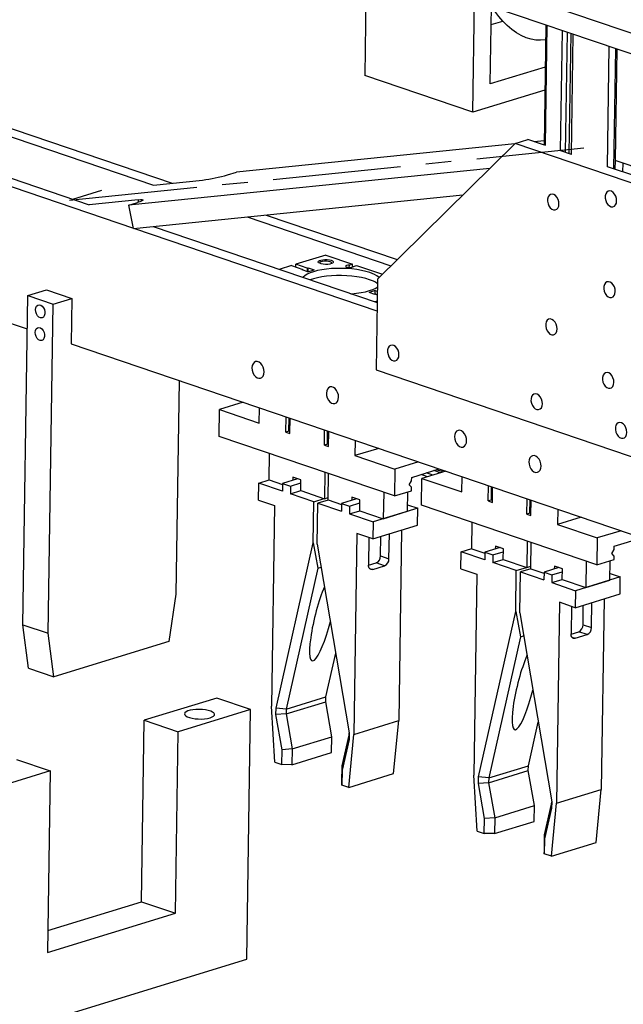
# Model space of a CAD drawing. Header units: inches. Extents: x 0.1 to 43.9, y 0.1 to 33.9.
# Tile 10 of 17: x 33.3 to 35.7, y 20.1 to 24. Entities that reach past the tile are written whole.
import ezdxf

# ---------------------------------------------------------------- set-up
doc = ezdxf.new("R2010")
doc.units = ezdxf.units.IN
doc.header["$MEASUREMENT"] = 0
doc.linetypes.add('CENTERX2', pattern=[0.8, 0.5, -0.1, 0.1, -0.1])

msp = doc.modelspace()

# ---------------------------------------------------------------- linework, layer by layer
at = {"color": 7, "linetype": 'Continuous', "lineweight": 25}
for p, q in [((31.5769, 25.3346), (37.8991, 23.1871)), ((30.1366, 24.595), (33.8269, 23.3415)), ((30.1866, 24.6103), (33.9, 23.3489)), ((29.8849, 24.5177), (33.5752, 23.2642)), ((29.835, 24.5024), (33.7494, 23.1728)), ((35.9298, 23.7737), (34.5277, 24.2499)), ((34.6597, 24.2051), (34.6532, 23.7701)), ((35.0758, 23.6265), (35.0823, 24.0616)), ((35.1435, 23.7366), (35.148, 24.0392)), ((35.1469, 23.9686), (35.1923, 23.9825)), ((29.8271, 23.9702), (33.3334, 22.7791)), ((35.3609, 23.9669), (35.3539, 23.4978)), ((35.4186, 23.4754), (35.4256, 23.9449)), ((35.4384, 23.4691), (35.4454, 23.9382)), ((35.4526, 23.4643), (35.4596, 23.9334)), ((35.4608, 23.461), (35.4679, 23.9306)), ((35.602, 23.4131), (35.6091, 23.8826)), ((35.6382, 23.8727), (35.6317, 23.4377)), ((35.3585, 23.8026), (35.1435, 23.7366)), ((35.0758, 23.6265), (34.6532, 23.7701)), ((35.3571, 23.7129), (35.0758, 23.6265)), ((35.2408, 23.5039), (35.2907, 23.5192)), ((35.3559, 23.4971), (35.2907, 23.5192)), ((35.2398, 23.5029), (34.1512, 23.3919)), ((35.2408, 23.5039), (34.7024, 22.9735)), ((35.7686, 23.3246), (35.2408, 23.5039)), ((35.3542, 23.5146), (35.3159, 23.5107)), ((35.4609, 23.4615), (35.4193, 23.4756)), ((35.1421, 23.4067), (33.7303, 23.2627)), ((35.717, 23.3745), (35.6027, 23.4133)), ((36.0552, 23.2938), (35.6317, 23.4377)), ((33.8269, 23.3415), (34.0193, 23.3611)), ((34.1165, 23.3813), (34.1512, 23.3919)), ((33.5112, 23.286), (33.625, 23.3209)), ((33.7675, 23.2839), (33.5751, 23.2642)), ((33.7496, 23.1715), (35.0366, 23.3027)), ((33.7303, 23.2627), (33.7649, 23.2734)), ((33.7496, 23.1715), (33.7303, 23.2627)), ((34.194, 23.2168), (34.7557, 23.026)), ((34.2671, 23.2242), (34.78, 23.05)), ((33.7524, 23.1717), (34.7006, 22.8497)), ((33.8255, 23.1792), (34.701, 22.8818)), ((34.5011, 23.0679), (34.3837, 23.0318)), ((34.5011, 23.0679), (34.6048, 23.0327)), ((34.3669, 23.0267), (34.3184, 23.0118)), ((34.3669, 23.0267), (34.4116, 23.0115)), ((34.3835, 23.021), (34.3837, 23.0318)), ((34.4284, 23.0166), (34.3837, 23.0318)), ((34.4284, 23.0166), (34.4282, 23.0035)), ((34.4284, 23.0166), (34.432, 23.0178)), ((34.4318, 23.0029), (34.432, 23.0178)), ((34.432, 23.0178), (34.4549, 23.01)), ((34.5927, 23.019), (34.5928, 23.029)), ((34.6048, 23.0327), (34.5928, 23.029)), ((34.6046, 23.0203), (34.6048, 23.0327)), ((34.6089, 23.0235), (34.6209, 23.0272)), ((34.6209, 23.0272), (34.722, 22.9928)), ((34.4116, 23.0115), (34.4079, 23.0104)), ((34.4308, 23.0026), (34.4079, 23.0104)), ((34.4115, 23.0091), (34.4116, 23.0115)), ((34.4308, 23.0026), (34.4549, 23.01)), ((34.7024, 22.9735), (34.6971, 22.6187)), ((33.3162, 21.623), (33.3354, 22.9093)), ((33.3354, 22.9093), (33.4088, 22.9318)), ((33.3354, 22.9093), (33.4343, 22.8757)), ((33.4088, 22.9318), (33.5077, 22.8982)), ((34.6938, 22.9288), (34.6697, 22.9214)), ((34.6926, 22.9137), (34.6697, 22.9214)), ((34.6963, 22.9148), (34.6926, 22.9137)), ((34.6936, 22.914), (34.6938, 22.9288)), ((34.6938, 22.9288), (34.7017, 22.9262)), ((34.6963, 22.9148), (34.7015, 22.913)), ((33.4152, 21.5894), (33.4343, 22.8757)), ((33.4343, 22.8757), (33.5077, 22.8982)), ((33.5077, 22.8982), (33.5051, 22.7208)), ((34.7011, 22.8874), (34.6924, 22.8847)), ((33.5051, 22.7208), (37.5557, 21.3449)), ((34.6971, 22.6187), (36.2805, 22.0809)), ((33.9271, 22.5775), (33.9146, 21.7427)), ((34.1778, 22.4923), (34.085, 22.4638)), ((34.0834, 22.359), (34.085, 22.4638)), ((34.085, 22.4638), (34.2408, 22.4109)), ((34.2408, 22.4109), (34.2417, 22.4706)), ((34.3444, 22.3757), (34.3453, 22.4354)), ((34.3564, 22.3793), (34.3572, 22.4314)), ((34.3605, 22.3702), (34.3614, 22.4299)), ((34.3564, 22.3793), (34.3444, 22.3757)), ((34.3444, 22.3757), (34.3605, 22.3702)), ((34.4951, 22.3245), (34.496, 22.3842)), ((34.5071, 22.3282), (34.5078, 22.3802)), ((34.5112, 22.319), (34.5121, 22.3787)), ((34.7691, 22.1261), (34.0834, 22.359)), ((34.5071, 22.3282), (34.4951, 22.3245)), ((34.4951, 22.3245), (34.5112, 22.319)), ((34.6157, 22.3435), (34.6148, 22.2838)), ((34.2795, 22.1888), (34.281, 22.2919)), ((34.7076, 22.3123), (34.6148, 22.2838)), ((34.6148, 22.2838), (34.7707, 22.2309)), ((34.8635, 22.2594), (34.7707, 22.2309)), ((34.4966, 22.2187), (34.4951, 22.1156)), ((34.5102, 22.1105), (34.5117, 22.2136)), ((34.7707, 22.2309), (34.7691, 22.1261)), ((34.8367, 22.199), (34.9441, 22.232)), ((34.8986, 22.2016), (34.8733, 22.2102)), ((34.9695, 22.2234), (34.8766, 22.1949)), ((34.9198, 22.2081), (34.8945, 22.2167)), ((34.9488, 22.217), (34.9234, 22.2256)), ((34.9545, 22.2216), (34.9335, 22.2287)), ((34.9546, 22.2284), (34.9545, 22.2216)), ((34.9545, 22.2216), (34.9566, 22.2194)), ((34.2375, 22.1101), (34.2385, 22.1767)), ((34.2385, 22.1767), (34.2795, 22.1893)), ((34.3311, 22.1452), (34.2385, 22.1767)), ((34.2795, 22.1888), (34.3315, 22.1712)), ((34.3315, 22.1754), (34.3311, 22.1452)), ((34.3902, 22.1934), (34.3315, 22.1754)), ((34.3315, 22.1754), (34.3627, 22.1648)), ((34.3627, 22.1648), (34.403, 22.1772)), ((34.3721, 22.1995), (34.3719, 22.1878)), ((34.4032, 22.1889), (34.3721, 22.1995)), ((34.4026, 22.147), (34.4032, 22.1889)), ((34.8269, 22.1699), (34.8365, 22.1854)), ((34.8362, 22.1603), (34.8269, 22.1699)), ((34.8365, 22.1854), (34.8367, 22.199)), ((34.8751, 22.0901), (34.8766, 22.1949)), ((34.8766, 22.1949), (35.0325, 22.142)), ((35.0325, 22.142), (35.0334, 22.2017)), ((34.3627, 22.1648), (34.3622, 22.1346)), ((34.3622, 22.1346), (34.4026, 22.147)), ((34.4541, 22.1034), (34.3622, 22.1346)), ((34.4026, 22.147), (34.4951, 22.1156)), ((34.7273, 22.1403), (34.7257, 22.0373)), ((34.7691, 22.1261), (34.836, 22.1466)), ((34.8201, 22.0662), (34.8213, 22.1421)), ((34.836, 22.1466), (34.8362, 22.1603)), ((35.1361, 22.1068), (35.137, 22.1665)), ((35.1481, 22.1104), (35.1489, 22.1624)), ((35.1522, 22.1013), (35.1531, 22.161)), ((34.2375, 22.1101), (34.2996, 22.089)), ((34.4517, 21.9431), (34.4541, 22.1034)), ((34.4541, 22.1034), (34.4944, 22.1158)), ((34.4675, 21.9377), (34.4699, 22.098)), ((34.5103, 22.1104), (34.4699, 22.098)), ((34.4699, 22.098), (34.5617, 22.0669)), ((34.4951, 22.1156), (34.5103, 22.1203)), ((34.5102, 22.1105), (34.5621, 22.0928)), ((34.5622, 22.097), (34.5617, 22.0669)), ((34.6208, 22.115), (34.5622, 22.097)), ((34.5622, 22.097), (34.5933, 22.0864)), ((34.5933, 22.0864), (34.6337, 22.0988)), ((34.6027, 22.1212), (34.6025, 22.1094)), ((34.6339, 22.1106), (34.6027, 22.1212)), ((34.6333, 22.0687), (34.6339, 22.1106)), ((34.8205, 22.0922), (34.8607, 22.0786)), ((35.1481, 22.1104), (35.1361, 22.1068)), ((35.1361, 22.1068), (35.1522, 22.1013)), ((35.2868, 22.0556), (35.2877, 22.1153)), ((35.2987, 22.0593), (35.2995, 22.1113)), ((35.3029, 22.0501), (35.3038, 22.1098)), ((34.2996, 22.089), (34.2879, 21.304)), ((34.5933, 22.0864), (34.5929, 22.0563)), ((34.5929, 22.0563), (34.6333, 22.0687)), ((34.5929, 22.0563), (34.6855, 22.0248)), ((34.6333, 22.0687), (34.7257, 22.0373)), ((34.8607, 22.0786), (34.6855, 22.0248)), ((34.7257, 22.0373), (34.8201, 22.0662)), ((34.8597, 22.012), (34.8607, 22.0786)), ((35.5608, 21.8572), (34.8751, 22.0901)), ((35.2987, 22.0593), (35.2868, 22.0556)), ((35.2868, 22.0556), (35.3029, 22.0501)), ((35.4074, 22.0746), (35.4065, 22.0149)), ((34.6855, 22.0248), (34.6845, 21.9583)), ((35.0712, 21.9199), (35.0727, 22.023)), ((35.4993, 22.0434), (35.4065, 22.0149)), ((35.4065, 22.0149), (35.5623, 21.962)), ((34.6224, 21.9794), (34.6107, 21.1943)), ((34.6845, 21.9583), (34.6224, 21.9794)), ((34.6845, 21.9583), (34.8597, 22.012)), ((34.7478, 21.8805), (34.7492, 21.9781)), ((34.7969, 21.9928), (34.7858, 21.2481)), ((35.6552, 21.9905), (35.5623, 21.962)), ((34.3064, 21.2971), (34.4517, 21.9431)), ((34.4517, 21.9431), (34.4701, 21.8443)), ((34.4675, 21.9377), (34.5922, 21.2)), ((34.6695, 21.9634), (34.6679, 21.856)), ((34.7148, 21.8917), (34.7159, 21.9679)), ((35.2883, 21.9498), (35.2867, 21.8467)), ((35.3018, 21.8416), (35.3034, 21.9446)), ((35.5623, 21.962), (35.5608, 21.8572)), ((35.6284, 21.9301), (35.7358, 21.9631)), ((35.0291, 21.8412), (35.0301, 21.9077)), ((35.0301, 21.9077), (35.0712, 21.9203)), ((35.1228, 21.8763), (35.0301, 21.9077)), ((35.0712, 21.9199), (35.1231, 21.9023)), ((35.1232, 21.9064), (35.1228, 21.8763)), ((35.1819, 21.9244), (35.1232, 21.9064)), ((35.1232, 21.9064), (35.1543, 21.8959)), ((35.1543, 21.8959), (35.1947, 21.9083)), ((35.1637, 21.9306), (35.1636, 21.9188)), ((35.1949, 21.92), (35.1637, 21.9306)), ((35.1943, 21.8781), (35.1949, 21.92)), ((35.6186, 21.901), (35.6282, 21.9165)), ((35.6278, 21.8913), (35.6186, 21.901)), ((35.6282, 21.9165), (35.6284, 21.9301)), ((34.6679, 21.8552), (34.6978, 21.8644)), ((34.7308, 21.8532), (34.6978, 21.8644)), ((34.7148, 21.8917), (34.7478, 21.8805)), ((35.1543, 21.8959), (35.1539, 21.8657)), ((35.1539, 21.8657), (35.1943, 21.8781)), ((35.2457, 21.8345), (35.1539, 21.8657)), ((35.1943, 21.8781), (35.2867, 21.8467)), ((35.519, 21.8714), (35.5174, 21.7683)), ((35.5608, 21.8572), (35.6276, 21.8777)), ((35.6118, 21.7973), (35.6129, 21.8732)), ((35.6276, 21.8777), (35.6278, 21.8913)), ((34.4701, 21.8443), (34.3461, 21.2931)), ((34.4701, 21.8443), (34.4826, 21.8482)), ((34.6842, 21.8389), (34.7308, 21.8532)), ((35.0291, 21.8412), (35.0913, 21.8201)), ((35.2433, 21.6741), (35.2457, 21.8345)), ((35.2457, 21.8345), (35.2861, 21.8469)), ((35.2592, 21.6688), (35.2616, 21.8291)), ((35.302, 21.8415), (35.2616, 21.8291)), ((35.2616, 21.8291), (35.3534, 21.7979)), ((35.2867, 21.8467), (35.302, 21.8514)), ((35.3018, 21.8416), (35.3538, 21.8239)), ((35.3539, 21.8281), (35.3534, 21.7979)), ((35.4125, 21.8461), (35.3539, 21.8281)), ((35.3539, 21.8281), (35.385, 21.8175)), ((35.385, 21.8175), (35.4254, 21.8299)), ((35.3944, 21.8522), (35.3942, 21.8405)), ((35.4256, 21.8417), (35.3944, 21.8522)), ((35.4249, 21.7997), (35.4256, 21.8417)), ((35.6122, 21.8233), (35.6523, 21.8096)), ((35.0913, 21.8201), (35.0796, 21.035)), ((35.385, 21.8175), (35.3846, 21.7874)), ((35.3846, 21.7874), (35.4249, 21.7997)), ((35.3846, 21.7874), (35.4772, 21.7559)), ((35.4249, 21.7997), (35.5174, 21.7683)), ((35.6523, 21.8096), (35.4772, 21.7559)), ((35.5174, 21.7683), (35.6118, 21.7973)), ((35.6513, 21.7431), (35.6523, 21.8096)), ((35.4772, 21.7559), (35.4762, 21.6894)), ((33.9146, 21.7427), (33.8869, 21.5576)), ((35.4141, 21.7105), (35.4023, 20.9254)), ((35.4762, 21.6894), (35.4141, 21.7105)), ((35.4762, 21.6894), (35.6513, 21.7431)), ((35.5395, 21.6116), (35.5409, 21.7092)), ((35.5886, 21.7239), (35.5775, 20.9792)), ((35.098, 21.0282), (35.2433, 21.6741)), ((35.2433, 21.6741), (35.2618, 21.5754)), ((35.2592, 21.6688), (35.3839, 20.9311)), ((35.4611, 21.6945), (35.4595, 21.587)), ((35.5065, 21.6228), (35.5076, 21.699)), ((33.3162, 21.623), (33.4152, 21.5894)), ((33.3386, 21.4533), (33.3162, 21.623)), ((35.4595, 21.5863), (35.4895, 21.5955)), ((35.5225, 21.5843), (35.4895, 21.5955)), ((35.5065, 21.6228), (35.5395, 21.6116)), ((33.4375, 21.4197), (33.4152, 21.5894)), ((33.8869, 21.5576), (33.4375, 21.4197)), ((35.2618, 21.5754), (35.1378, 21.0242)), ((35.2618, 21.5754), (35.2743, 21.5793)), ((35.4759, 21.57), (35.5225, 21.5843)), ((34.5012, 21.3407), (34.5396, 21.5112)), ((33.3386, 21.4533), (33.4375, 21.4197)), ((34.0742, 21.3365), (33.7912, 21.2497)), ((34.2062, 21.2917), (34.0742, 21.3365)), ((34.3458, 21.2745), (34.501, 21.3221)), ((34.3461, 21.2931), (34.5012, 21.3407)), ((34.501, 21.3221), (34.5012, 21.3407)), ((34.5246, 21.185), (34.501, 21.3221)), ((34.2062, 21.2917), (33.9232, 21.2049)), ((34.1916, 20.3159), (34.2062, 21.2917)), ((34.3012, 21.0855), (34.2879, 21.304)), ((34.306, 21.2715), (34.3064, 21.2971)), ((34.3461, 21.2931), (34.3064, 21.2971)), ((34.3461, 21.2931), (34.3458, 21.2745)), ((33.7806, 20.54), (33.7912, 21.2497)), ((33.7912, 21.2497), (33.9232, 21.2049)), ((34.3458, 21.2745), (34.306, 21.2715)), ((34.3297, 21.1345), (34.306, 21.2715)), ((34.3458, 21.2745), (34.3695, 21.1374)), ((34.6107, 21.1943), (34.7858, 21.2481)), ((34.7661, 21.0408), (34.7858, 21.2481)), ((35.2929, 21.0718), (35.3313, 21.2423)), ((33.9126, 20.4952), (33.9232, 21.2049)), ((34.3695, 21.1374), (34.5246, 21.185)), ((34.5237, 21.1231), (34.5246, 21.185)), ((34.5918, 21.1745), (34.5643, 21.0548)), ((34.5645, 21.0712), (34.592, 21.1908)), ((34.591, 20.987), (34.6107, 21.1943)), ((34.5922, 21.2), (34.5918, 21.1745)), ((34.5918, 21.1745), (34.592, 21.1908)), ((34.592, 21.1908), (34.5922, 21.2001)), ((34.3288, 21.0761), (34.3297, 21.1345)), ((34.3695, 21.1374), (34.3297, 21.1345)), ((34.3695, 21.1374), (34.3686, 21.0755)), ((33.2918, 21.0964), (33.4237, 21.0516)), ((34.3686, 21.0755), (34.5237, 21.1231)), ((34.3012, 21.0855), (34.3288, 21.0761)), ((34.3686, 21.0755), (34.3288, 21.0761)), ((34.5643, 21.0548), (34.5634, 20.9964)), ((34.5636, 21.0092), (34.5645, 21.0712)), ((34.5643, 21.0548), (34.5645, 21.0712)), ((35.1375, 21.0055), (35.2926, 21.0532)), ((35.1378, 21.0242), (35.2929, 21.0718)), ((35.2926, 21.0532), (35.2929, 21.0718)), ((35.3163, 20.9161), (35.2926, 21.0532)), ((33.4237, 21.0516), (33.1407, 20.9647)), ((33.4237, 21.0516), (33.4131, 20.3419)), ((34.591, 20.987), (34.7661, 21.0408)), ((35.0929, 20.8165), (35.0796, 21.035)), ((35.0977, 21.0026), (35.098, 21.0282)), ((35.1378, 21.0242), (35.098, 21.0282)), ((35.1378, 21.0242), (35.1375, 21.0055)), ((34.5634, 20.9964), (34.5636, 21.0092)), ((34.591, 20.987), (34.5634, 20.9964)), ((35.1375, 21.0055), (35.0977, 21.0026)), ((35.1213, 20.8656), (35.0977, 21.0026)), ((35.1375, 21.0055), (35.1612, 20.8685)), ((35.4023, 20.9254), (35.5775, 20.9792)), ((35.5578, 20.7719), (35.5775, 20.9792)), ((35.1612, 20.8685), (35.3163, 20.9161)), ((35.3154, 20.8542), (35.3163, 20.9161)), ((35.3835, 20.9055), (35.356, 20.7859)), ((35.3562, 20.8022), (35.3837, 20.9219)), ((35.3827, 20.7181), (35.4023, 20.9254)), ((35.3839, 20.9311), (35.3835, 20.9055)), ((35.3835, 20.9055), (35.3837, 20.9219)), ((35.3837, 20.9219), (35.3839, 20.9311)), ((35.1205, 20.8072), (35.1213, 20.8656)), ((35.1612, 20.8685), (35.1213, 20.8656)), ((35.1612, 20.8685), (35.1602, 20.8066)), ((35.1602, 20.8066), (35.3154, 20.8542)), ((35.0929, 20.8165), (35.1205, 20.8072)), ((35.1602, 20.8066), (35.1205, 20.8072)), ((35.356, 20.7859), (35.3551, 20.7275)), ((35.3553, 20.7403), (35.3562, 20.8022)), ((35.356, 20.7859), (35.3562, 20.8022)), ((35.3827, 20.7181), (35.5578, 20.7719)), ((35.3551, 20.7275), (35.3553, 20.7403)), ((35.3827, 20.7181), (35.3551, 20.7275)), ((33.4144, 20.4276), (33.7806, 20.54)), ((33.7806, 20.54), (33.9126, 20.4952)), ((33.4131, 20.3419), (33.9126, 20.4952)), ((33.1261, 19.9889), (34.1916, 20.3159))]:
    msp.add_line(p, q, dxfattribs=at)
at = {"color": 8, "linetype": 'Continuous', "lineweight": 25}
for p, q in [((35.3594, 23.4955), (35.3664, 23.9651)), ((35.6272, 23.4049), (35.6342, 23.8741)), ((35.6325, 23.4031), (35.633, 23.4372)), ((35.6625, 23.393), (35.663, 23.4271)), ((33.7695, 23.2748), (33.7675, 23.2839)), ((34.6713, 21.8433), (34.6842, 21.8389)), ((35.463, 21.5744), (35.4759, 21.57))]:
    msp.add_line(p, q, dxfattribs=at)
at = {"color": 7, "linetype": 'CENTERX2'}
msp.add_line((33.4991, 23.2823), (35.5094, 23.4873), dxfattribs=at)
at = {"color": 7, "linetype": 'Continuous', "lineweight": 25, "flags": 128}
for points in [[(35.3601, 23.9092), (35.3592, 23.909), (35.3408, 23.9072), (35.3221, 23.908), (35.3031, 23.9114), (35.2839, 23.9172), (35.2649, 23.9256), (35.2461, 23.9363), (35.2277, 23.9493), (35.21, 23.9645), (35.193, 23.9818), (35.177, 24.0008), (35.162, 24.0216), (35.1517, 24.038)], [(33.7675, 23.2839), (33.7758, 23.2845), (33.7818, 23.2845), (33.7854, 23.284), (33.7864, 23.2828), (33.7847, 23.2811), (33.7804, 23.2789), (33.7737, 23.2763), (33.7649, 23.2734)], [(35.4124, 23.2673), (35.4116, 23.2765), (35.4088, 23.2856), (35.4044, 23.2937), (35.3986, 23.3002), (35.3921, 23.3044), (35.3855, 23.306), (35.3792, 23.3048), (35.3739, 23.301), (35.37, 23.2949), (35.3679, 23.2869), (35.3678, 23.2779), (35.3696, 23.2687), (35.3733, 23.26), (35.3784, 23.2526), (35.3846, 23.2472), (35.3912, 23.2443), (35.3978, 23.244), (35.4036, 23.2466), (35.4083, 23.2516), (35.4113, 23.2587), (35.4124, 23.2673)], [(35.6378, 23.2799), (35.637, 23.2891), (35.6342, 23.2982), (35.6297, 23.3063), (35.624, 23.3128), (35.6175, 23.317), (35.6108, 23.3186), (35.6046, 23.3174), (35.5992, 23.3136), (35.5954, 23.3075), (35.5933, 23.2995), (35.5931, 23.2905), (35.595, 23.2813), (35.5986, 23.2726), (35.6038, 23.2652), (35.61, 23.2598), (35.6166, 23.2569), (35.6232, 23.2567), (35.629, 23.2592), (35.6337, 23.2642), (35.6367, 23.2713), (35.6378, 23.2799)], [(34.6724, 22.9995), (34.6572, 23.0041), (34.6404, 23.008), (34.6223, 23.0111), (34.6031, 23.0135), (34.5833, 23.0151), (34.563, 23.0158), (34.5428, 23.0157), (34.5229, 23.0147), (34.5037, 23.0129), (34.4854, 23.0103), (34.4685, 23.0069), (34.4532, 23.0028), (34.4398, 22.998), (34.4284, 22.9928), (34.4194, 22.987), (34.4128, 22.9809), (34.412, 22.98)], [(34.5217, 23.0473), (34.5269, 23.0449), (34.5298, 23.0422), (34.5301, 23.0394), (34.5278, 23.0367), (34.523, 23.0343), (34.5163, 23.0326), (34.5083, 23.0315), (34.4995, 23.0314), (34.4909, 23.032), (34.4831, 23.0335), (34.4769, 23.0356), (34.4728, 23.0381), (34.4712, 23.041), (34.4723, 23.0438), (34.4758, 23.0463), (34.4816, 23.0484), (34.4891, 23.0498), (34.4976, 23.0504), (34.5064, 23.0502), (34.5147, 23.0491), (34.5217, 23.0473)], [(34.5181, 23.0415), (34.5116, 23.0431), (34.5038, 23.044), (34.4958, 23.044), (34.4882, 23.0431), (34.482, 23.0416), (34.4779, 23.0394), (34.4762, 23.0368), (34.4762, 23.0359)], [(34.5251, 23.0352), (34.525, 23.0368), (34.5228, 23.0393), (34.5181, 23.0415)], [(34.5928, 23.029), (34.5865, 23.0286), (34.5815, 23.0273), (34.5785, 23.0255), (34.5781, 23.0234), (34.5804, 23.0214), (34.5849, 23.0199), (34.591, 23.0191), (34.5974, 23.0191), (34.6032, 23.02), (34.6072, 23.0215), (34.6089, 23.0235)], [(34.672, 22.9716), (34.6568, 22.9761), (34.64, 22.98), (34.6219, 22.9832), (34.6027, 22.9856), (34.5828, 22.9871), (34.5626, 22.9879), (34.5424, 22.9878), (34.5225, 22.9868), (34.5032, 22.9849), (34.485, 22.9823), (34.4681, 22.9789), (34.4528, 22.9748), (34.4401, 22.9704)], [(34.5988, 22.9165), (34.6017, 22.9167), (34.621, 22.9186), (34.6392, 22.9212), (34.6561, 22.9246), (34.6714, 22.9287), (34.6848, 22.9334), (34.6962, 22.9387), (34.7019, 22.9421)], [(35.6325, 22.9251), (35.6317, 22.9343), (35.6289, 22.9434), (35.6244, 22.9515), (35.6187, 22.958), (35.6122, 22.9622), (35.6055, 22.9638), (35.5993, 22.9626), (35.594, 22.9588), (35.5901, 22.9526), (35.588, 22.9447), (35.5878, 22.9357), (35.5897, 22.9265), (35.5933, 22.9177), (35.5985, 22.9104), (35.6047, 22.905), (35.6113, 22.902), (35.6179, 22.9018), (35.6237, 22.9043), (35.6284, 22.9094), (35.6314, 22.9165), (35.6325, 22.9251)], [(33.3656, 22.8545), (33.3668, 22.8622), (33.3698, 22.8684), (33.3744, 22.8725), (33.38, 22.8739), (33.3861, 22.8725), (33.392, 22.8685), (33.397, 22.8622), (33.4007, 22.8545), (33.4026, 22.846), (33.4024, 22.8378), (33.4003, 22.8307), (33.3965, 22.8255), (33.3913, 22.8228), (33.3854, 22.8228), (33.3793, 22.8255), (33.3737, 22.8307), (33.3693, 22.8378), (33.3665, 22.846), (33.3656, 22.8545)], [(33.3643, 22.7657), (33.3655, 22.7735), (33.3685, 22.7797), (33.373, 22.7838), (33.3787, 22.7852), (33.3848, 22.7838), (33.3907, 22.7798), (33.3957, 22.7735), (33.3994, 22.7658), (33.4012, 22.7573), (33.4011, 22.7491), (33.399, 22.742), (33.3952, 22.7368), (33.39, 22.7341), (33.384, 22.7341), (33.378, 22.7368), (33.3724, 22.742), (33.368, 22.7491), (33.3652, 22.7573), (33.3643, 22.7657)], [(35.4052, 22.7794), (35.4043, 22.7886), (35.4015, 22.7977), (35.3971, 22.8058), (35.3913, 22.8123), (35.3849, 22.8165), (35.3782, 22.8181), (35.3719, 22.8169), (35.3666, 22.8131), (35.3627, 22.807), (35.3606, 22.799), (35.3605, 22.7901), (35.3623, 22.7808), (35.366, 22.7721), (35.3711, 22.7647), (35.3773, 22.7593), (35.384, 22.7564), (35.3905, 22.7562), (35.3964, 22.7587), (35.401, 22.7637), (35.404, 22.7708), (35.4052, 22.7794)], [(34.7868, 22.6774), (34.786, 22.6866), (34.7832, 22.6957), (34.7788, 22.7038), (34.773, 22.7103), (34.7665, 22.7145), (34.7599, 22.7161), (34.7536, 22.7149), (34.7483, 22.7111), (34.7444, 22.7049), (34.7423, 22.697), (34.7422, 22.688), (34.744, 22.6788), (34.7477, 22.6701), (34.7528, 22.6627), (34.759, 22.6573), (34.7656, 22.6543), (34.7722, 22.6541), (34.7781, 22.6567), (34.7827, 22.6617), (34.7857, 22.6688), (34.7868, 22.6774)], [(34.2597, 22.6108), (34.2589, 22.6202), (34.2562, 22.6294), (34.2519, 22.6378), (34.2463, 22.6446), (34.2398, 22.6494), (34.233, 22.6517), (34.2265, 22.6513), (34.2208, 22.6483), (34.2162, 22.643), (34.2133, 22.6357), (34.2122, 22.627), (34.213, 22.6177), (34.2157, 22.6084), (34.22, 22.6001), (34.2257, 22.5932), (34.2321, 22.5885), (34.2389, 22.5862), (34.2454, 22.5865), (34.2511, 22.5895), (34.2557, 22.5949), (34.2586, 22.6022), (34.2597, 22.6108)], [(35.6272, 22.5702), (35.6264, 22.5795), (35.6236, 22.5885), (35.6191, 22.5967), (35.6134, 22.6031), (35.6069, 22.6074), (35.6002, 22.6089), (35.594, 22.6078), (35.5887, 22.6039), (35.5848, 22.5978), (35.5827, 22.5899), (35.5825, 22.5809), (35.5844, 22.5716), (35.588, 22.5629), (35.5932, 22.5555), (35.5994, 22.5501), (35.606, 22.5472), (35.6126, 22.547), (35.6184, 22.5495), (35.6231, 22.5546), (35.6261, 22.5617), (35.6272, 22.5702)], [(34.5506, 22.512), (34.5498, 22.5214), (34.5471, 22.5306), (34.5428, 22.539), (34.5372, 22.5458), (34.5307, 22.5506), (34.524, 22.5529), (34.5174, 22.5525), (34.5117, 22.5495), (34.5071, 22.5442), (34.5042, 22.5368), (34.5031, 22.5282), (34.5039, 22.5188), (34.5066, 22.5096), (34.5109, 22.5012), (34.5166, 22.4944), (34.523, 22.4896), (34.5298, 22.4873), (34.5363, 22.4877), (34.5421, 22.4907), (34.5466, 22.496), (34.5495, 22.5034), (34.5506, 22.512)], [(35.3476, 22.4869), (35.3468, 22.4961), (35.344, 22.5052), (35.3395, 22.5133), (35.3338, 22.5198), (35.3273, 22.524), (35.3206, 22.5256), (35.3144, 22.5244), (35.3091, 22.5206), (35.3052, 22.5145), (35.3031, 22.5065), (35.3029, 22.4975), (35.3048, 22.4883), (35.3084, 22.4796), (35.3136, 22.4722), (35.3198, 22.4668), (35.3264, 22.4639), (35.333, 22.4636), (35.3388, 22.4662), (35.3435, 22.4712), (35.3465, 22.4783), (35.3476, 22.4869)], [(35.6775, 22.3748), (35.6766, 22.3841), (35.6738, 22.3931), (35.6694, 22.4013), (35.6637, 22.4077), (35.6572, 22.412), (35.6505, 22.4136), (35.6442, 22.4124), (35.6389, 22.4086), (35.635, 22.4024), (35.6329, 22.3945), (35.6328, 22.3855), (35.6347, 22.3762), (35.6383, 22.3675), (35.6435, 22.3601), (35.6496, 22.3547), (35.6563, 22.3518), (35.6628, 22.3516), (35.6687, 22.3541), (35.6733, 22.3592), (35.6764, 22.3663), (35.6775, 22.3748)], [(34.3607, 22.3825), (34.3581, 22.3813), (34.3564, 22.3793)], [(35.0514, 22.3419), (35.0506, 22.3513), (35.0479, 22.3605), (35.0436, 22.3688), (35.0379, 22.3757), (35.0315, 22.3805), (35.0247, 22.3828), (35.0182, 22.3824), (35.0124, 22.3794), (35.0079, 22.374), (35.005, 22.3667), (35.0039, 22.3581), (35.0047, 22.3487), (35.0074, 22.3395), (35.0117, 22.3311), (35.0173, 22.3243), (35.0238, 22.3195), (35.0305, 22.3172), (35.0371, 22.3176), (35.0428, 22.3206), (35.0474, 22.3259), (35.0503, 22.3333), (35.0514, 22.3419)], [(34.5114, 22.3313), (34.5087, 22.3302), (34.5071, 22.3282)], [(35.3423, 22.2431), (35.3415, 22.2524), (35.3388, 22.2617), (35.3345, 22.27), (35.3288, 22.2769), (35.3224, 22.2816), (35.3156, 22.2839), (35.3091, 22.2836), (35.3033, 22.2806), (35.2988, 22.2752), (35.2959, 22.2679), (35.2948, 22.2592), (35.2956, 22.2499), (35.2983, 22.2407), (35.3026, 22.2323), (35.3082, 22.2255), (35.3147, 22.2207), (35.3214, 22.2184), (35.328, 22.2188), (35.3337, 22.2218), (35.3383, 22.2271), (35.3412, 22.2344), (35.3423, 22.2431)], [(35.1524, 22.1136), (35.1497, 22.1124), (35.1481, 22.1104)], [(35.303, 22.0624), (35.3004, 22.0613), (35.2987, 22.0593)], [(34.6842, 21.8389), (34.6809, 21.8383), (34.6778, 21.8386), (34.675, 21.8398), (34.6725, 21.8418), (34.6705, 21.8445), (34.669, 21.8479), (34.6681, 21.8517), (34.6679, 21.856)], [(35.4759, 21.57), (35.4726, 21.5694), (35.4695, 21.5697), (35.4667, 21.5709), (35.4642, 21.5728), (35.4622, 21.5756), (35.4607, 21.5789), (35.4598, 21.5828), (35.4595, 21.587)], [(34.0483, 21.2592), (34.0562, 21.2623), (34.0619, 21.2659), (34.065, 21.2698), (34.0654, 21.2739), (34.0631, 21.278), (34.0582, 21.2818), (34.0508, 21.2853), (34.0414, 21.2881), (34.0304, 21.2903), (34.0183, 21.2917), (34.0057, 21.2922), (33.9932, 21.2918), (33.9812, 21.2906), (33.9705, 21.2886), (33.9615, 21.2858), (33.9547, 21.2824), (33.9502, 21.2787), (33.9485, 21.2746), (33.9494, 21.2705), (33.9531, 21.2666), (33.9593, 21.2629), (33.9677, 21.2597), (33.978, 21.2572), (33.9896, 21.2554), (34.002, 21.2545), (34.0147, 21.2544), (34.027, 21.2552), (34.0383, 21.2568), (34.0483, 21.2592)]]:
    msp.add_lwpolyline(points, dxfattribs=at)
at = {"color": 7, "linetype": 'Continuous', "lineweight": 25}
for centre, radius, start, end in [((33.9479, 23.9503), 0.5935, 276.9075, 286.5067), ((34.6461, 22.9064), 0.0968, 49.5125, 74.2316), ((34.6369, 22.8589), 0.118, 56.416, 72.688), ((34.6856, 21.8909), 0.0292, 294.6954, 1.5193), ((34.7186, 21.8797), 0.0292, 294.6954, 1.5193), ((35.4773, 21.622), 0.0292, 294.6954, 1.5193), ((35.5103, 21.6108), 0.0292, 294.6954, 1.5193)]:
    msp.add_arc(centre, radius, start, end, dxfattribs=at)
for centre in [(34.4891, 21.6491), (35.2808, 21.3802)]:
    msp.add_ellipse(centre, major_axis=(0.0413, 0.1675), ratio=0.184731, start_param=0.800295, end_param=4.677332, dxfattribs=at)

doc.saveas('drawing.dxf')
